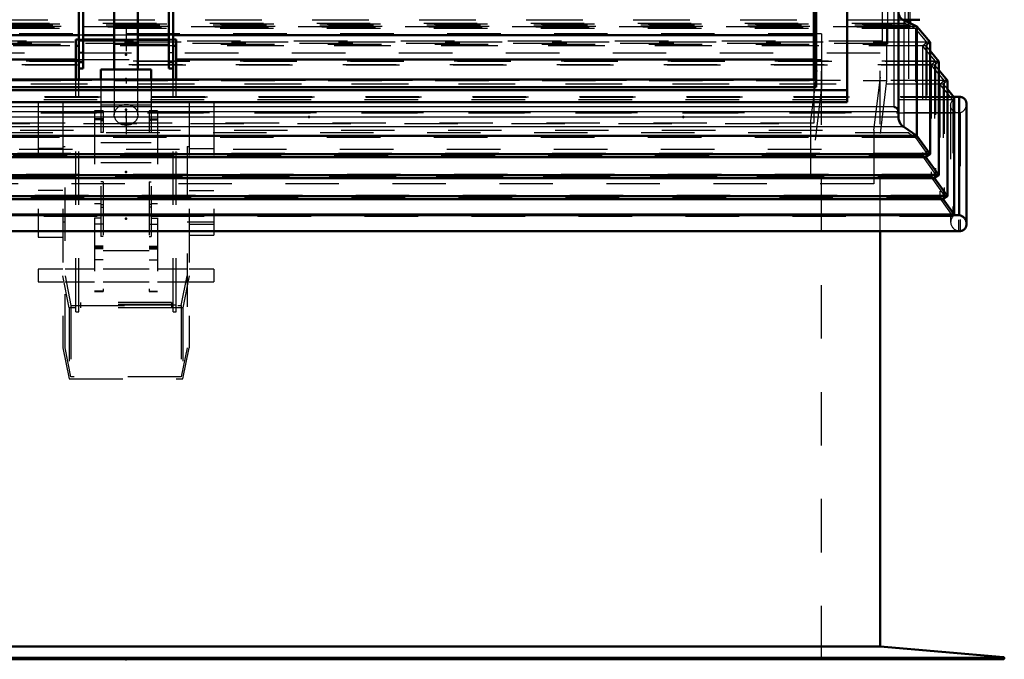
# Model space of a CAD drawing. Header units: millimetres. Extents: x 0 to 428, y 0 to 298.
# Tile 12 of 42: x 157 to 175, y 128 to 140. Entities that reach past the tile are written whole.
import ezdxf

# ---------------------------------------------------------------- set-up
doc = ezdxf.new("R2010")
doc.units = ezdxf.units.MM
doc.linetypes.add('Center', pattern=[1.5, 0.45, -0.5, 0.05, -0.5])
doc.linetypes.add('Dashed', pattern=[2, 1, -1])
for name, color, linetype, lineweight in [('am_0', 7, 'Continuous', 50), ('am_12', 3, 'Continuous', 25), ('am_3', 6, 'Dashed', 25), ('am_6', 2, 'Continuous', 35), ('am_7', 7, 'Center', 25), ('am_9', 7, 'Continuous', 50)]:
    doc.layers.add(name, color=color, linetype=linetype, lineweight=lineweight)

# ---------------------------------------------------------------- blocks, each defined once
blk = doc.blocks.new('37_FGS30010015025O3U_0_in_FDFneo100150C2325N1N4N_300Op0__1203')
at = {"layer": 'am_0'}
for p, q in [((173.39, 139.693), (173.714, 139.693)), ((173.439, 139.668), (173.439, 139.693)), ((173.534, 139.623), (173.534, 139.693))]:
    blk.add_line(p, q, dxfattribs=at)
at = {"layer": 'am_12'}
blk.add_line((173.498, 139.64), (173.498, 139.693), dxfattribs=at)
at = {"layer": 'am_3'}
for p, q in [((173.439, 139.693), (173.439, 156.355)), ((173.498, 139.693), (173.498, 156.43)), ((173.533, 139.551), (173.533, 156.451)), ((173.534, 139.693), (173.534, 156.454)), ((173.112, 139.249), (173.112, 155.78)), ((173.012, 139.288), (173.012, 155.276)), ((173.533, 139.551), (144.211, 139.551)), ((173.498, 139.593), (144.246, 139.593)), ((173.439, 139.62), (144.305, 139.62)), ((144.354, 139.693), (173.39, 139.693)), ((144.632, 139.617), (173.112, 139.617)), ((173.112, 139.617), (173.533, 139.551)), ((173.439, 139.62), (173.439, 139.668)), ((173.498, 139.593), (173.439, 139.62)), ((173.498, 139.593), (173.498, 139.64)), ((173.534, 139.553), (173.534, 139.623)), ((173.112, 139.249), (144.632, 139.249)), ((144.645, 139.236), (173.099, 139.236)), ((173.012, 139.288), (144.732, 139.288))]:
    blk.add_line(p, q, dxfattribs=at)
for points in [[(173.533, 139.551), (173.534, 139.552), (173.534, 139.552), (173.534, 139.553), (173.534, 139.554), (173.533, 139.556), (173.533, 139.557), (173.532, 139.558), (173.531, 139.56), (173.53, 139.562), (173.529, 139.563), (173.528, 139.565), (173.527, 139.567), (173.525, 139.569), (173.524, 139.571), (173.522, 139.573), (173.52, 139.575), (173.518, 139.576), (173.517, 139.578), (173.515, 139.58), (173.513, 139.582), (173.511, 139.584), (173.509, 139.585), (173.507, 139.587), (173.505, 139.588), (173.503, 139.589), (173.502, 139.59), (173.5, 139.591), (173.498, 139.592), (173.498, 139.593)], [(173.099, 139.236), (173.095, 139.237), (173.09, 139.238), (173.084, 139.24), (173.078, 139.242), (173.071, 139.246), (173.064, 139.25), (173.056, 139.254), (173.048, 139.26), (173.04, 139.266), (173.031, 139.272), (173.022, 139.279), (173.014, 139.286), (173.012, 139.288)], [(173.112, 139.249), (173.112, 139.245), (173.111, 139.242), (173.109, 139.239), (173.106, 139.238), (173.103, 139.237), (173.099, 139.236)]]:
    blk.add_lwpolyline(points, dxfattribs=at)
at = {"layer": 'am_6'}
for tag, p, flags in [('NB', (178.717, 157.273), 8), ('NN', (178.717, 156.773), 8), ('NT', (178.717, 156.273), 8), ('NBSYN', (178.717, 155.773), 8), ('LINA', (178.717, 155.273), 8), ('CATALOG', (178.717, 154.773), 8), ('IDNR', (178.717, 154.273), 8), ('PN', (178.717, 153.773), 8), ('LODLEVEL', (178.717, 153.273), 8), ('L', (178.717, 152.773), 8), ('W', (178.717, 152.273), 8), ('DP', (178.717, 151.773), 8), ('OP', (178.717, 151.273), 8), ('OC', (178.717, 150.773), 8), ('ExcludeFromBOM', (178.717, 149.773), 8), ('PSOL_0', (178.717, 149.273), 9), ('PSOL_1', (178.717, 148.773), 9), ('PSOL_2', (178.717, 148.273), 9)]:
    blk.add_attdef(tag, p, '', height=0.5, dxfattribs=dict(at, flags=flags))
blk = doc.blocks.new('38_Flat_Glass_Skylight_3001001502_2_0_in_FDFneo100150C2325N1N4N_300Op0__1203')
at = {"layer": 'am_0'}
for p, q in [((171.732, 140.219), (171.732, 138.576)), ((171.776, 140.223), (171.776, 138.432)), ((172.352, 140.144), (172.352, 138.153)), ((173.312, 137.869), (173.312, 139.942)), ((173.412, 139.681), (173.658, 139.565)), ((173.658, 139.565), (173.903, 139.273)), ((173.658, 139.565), (173.658, 137.519)), ((157.992, 139.403), (146.012, 139.403)), ((158.653, 139.403), (158.072, 139.403)), ((159.672, 139.403), (159.092, 139.403)), ((171.732, 139.403), (159.752, 139.403)), ((173.903, 139.273), (173.903, 137.176)), ((173.903, 139.109), (174.066, 138.913)), ((174.066, 138.913), (174.066, 136.782)), ((174.066, 138.75), (174.23, 138.554)), ((171.776, 138.571), (145.968, 138.571)), ((171.776, 138.432), (145.968, 138.432)), ((171.732, 138.576), (146.012, 138.576)), ((174.23, 138.554), (174.23, 136.389)), ((172.352, 138.372), (145.392, 138.372)), ((174.23, 138.391), (174.356, 138.24)), ((174.451, 138.249), (174.348, 138.249)), ((174.348, 138.249), (174.446, 138.249)), ((174.446, 138.249), (174.446, 136.039)), ((172.352, 138.153), (145.392, 138.153)), ((174.356, 138.24), (174.356, 136.048)), ((174.587, 135.873), (174.587, 138.113)), ((173.658, 137.519), (144.086, 137.519)), ((173.658, 137.519), (173.412, 137.686)), ((173.903, 137.176), (173.658, 137.519)), ((173.903, 137.176), (143.841, 137.176)), ((173.823, 137.124), (173.903, 137.176)), ((173.823, 137.124), (143.921, 137.124)), ((174.066, 136.782), (173.823, 137.124)), ((174.066, 136.782), (143.678, 136.782)), ((173.987, 136.73), (174.066, 136.782)), ((173.987, 136.73), (143.757, 136.73)), ((174.23, 136.389), (173.987, 136.73)), ((174.23, 136.389), (143.514, 136.389)), ((174.15, 136.337), (143.594, 136.337)), ((174.15, 136.337), (174.23, 136.389)), ((174.356, 136.048), (174.15, 136.337)), ((174.446, 136.039), (143.298, 136.039)), ((174.356, 136.048), (143.388, 136.048)), ((174.468, 135.738), (143.276, 135.738))]:
    blk.add_line(p, q, dxfattribs=at)
for points in [[(173.412, 139.681), (173.397, 139.688), (173.383, 139.698), (173.371, 139.708), (173.359, 139.719), (173.348, 139.732), (173.339, 139.746), (173.331, 139.76), (173.324, 139.776), (173.319, 139.792), (173.315, 139.808), (173.313, 139.825), (173.312, 139.842)], [(174.587, 138.113), (174.586, 138.126), (174.585, 138.139), (174.582, 138.152), (174.578, 138.164), (174.573, 138.175), (174.567, 138.187), (174.559, 138.197), (174.551, 138.207), (174.542, 138.215), (174.533, 138.223), (174.522, 138.23), (174.511, 138.236), (174.499, 138.241), (174.487, 138.245), (174.474, 138.247), (174.461, 138.249), (174.448, 138.249), (174.446, 138.249)], [(173.228, 138.061), (173.235, 138.06), (173.243, 138.058), (173.25, 138.056), (173.257, 138.053), (173.264, 138.05), (173.27, 138.046), (173.276, 138.041), (173.282, 138.036), (173.287, 138.031), (173.292, 138.025), (173.297, 138.018), (173.301, 138.012), (173.304, 138.005), (173.307, 137.998), (173.309, 137.991), (173.311, 137.984), (173.312, 137.976), (173.312, 137.969)], [(173.312, 137.869), (173.313, 137.852), (173.315, 137.834), (173.319, 137.817), (173.324, 137.8), (173.331, 137.783), (173.339, 137.767), (173.348, 137.751), (173.359, 137.736), (173.371, 137.722), (173.383, 137.709), (173.397, 137.697), (173.412, 137.686)], [(174.446, 136.039), (174.459, 136.036), (174.472, 136.032), (174.485, 136.027), (174.497, 136.02), (174.509, 136.013), (174.52, 136.005), (174.531, 135.996), (174.541, 135.986), (174.55, 135.976), (174.558, 135.965), (174.565, 135.953), (174.572, 135.941), (174.577, 135.928), (174.581, 135.915), (174.584, 135.902), (174.586, 135.889), (174.587, 135.875), (174.587, 135.873)], [(174.587, 135.873), (174.586, 135.86), (174.585, 135.847), (174.582, 135.834), (174.578, 135.822), (174.573, 135.811), (174.567, 135.8), (174.559, 135.789), (174.551, 135.78), (174.542, 135.771), (174.533, 135.763), (174.522, 135.756), (174.511, 135.75), (174.499, 135.745), (174.487, 135.741), (174.474, 135.739), (174.468, 135.738)]]:
    blk.add_lwpolyline(points, dxfattribs=at)
at = {"layer": 'am_12'}
for p, q in [((173.228, 140.017), (173.228, 138.061)), ((173.412, 139.681), (173.412, 137.686)), ((173.312, 137.969), (144.432, 137.969)), ((173.228, 138.061), (144.516, 138.061)), ((173.312, 137.869), (144.432, 137.869)), ((173.412, 137.686), (144.332, 137.686))]:
    blk.add_line(p, q, dxfattribs=at)
at = {"layer": 'am_3'}
for p, q in [((173.658, 139.565), (144.086, 139.565)), ((173.501, 139.588), (144.243, 139.588)), ((173.412, 139.681), (144.332, 139.681)), ((173.629, 139.528), (173.501, 139.588)), ((173.501, 139.588), (173.501, 137.575)), ((173.629, 139.528), (144.115, 139.528)), ((158.072, 139.403), (157.992, 139.403)), ((159.092, 139.403), (158.653, 139.403)), ((159.752, 139.403), (159.672, 139.403)), ((173.841, 139.275), (173.629, 139.528)), ((173.629, 139.528), (173.629, 137.489)), ((173.903, 139.273), (143.841, 139.273)), ((173.841, 139.275), (143.903, 139.275)), ((173.823, 139.204), (143.921, 139.204)), ((173.761, 139.206), (143.983, 139.206)), ((173.761, 139.206), (173.841, 139.275)), ((174.004, 138.915), (173.761, 139.206)), ((173.761, 139.206), (173.761, 137.138)), ((173.903, 139.273), (173.823, 139.204)), ((173.823, 139.204), (173.903, 139.109)), ((173.823, 139.204), (173.823, 137.124)), ((173.841, 139.275), (173.841, 137.191)), ((174.066, 138.913), (143.678, 138.913)), ((174.004, 138.915), (143.74, 138.915)), ((173.987, 138.845), (143.757, 138.845)), ((173.925, 138.846), (143.819, 138.846)), ((173.925, 138.846), (174.004, 138.915)), ((174.168, 138.556), (173.925, 138.846)), ((173.925, 138.846), (173.925, 136.745)), ((174.066, 138.913), (173.987, 138.845)), ((173.987, 138.845), (174.066, 138.75)), ((173.987, 138.845), (173.987, 136.73)), ((174.004, 138.915), (174.004, 136.797)), ((174.23, 138.554), (143.514, 138.554)), ((174.168, 138.556), (143.576, 138.556)), ((174.15, 138.485), (143.594, 138.485)), ((174.089, 138.487), (143.656, 138.487)), ((171.732, 138.576), (171.732, 137.76)), ((174.089, 138.487), (174.168, 138.556)), ((174.332, 138.195), (174.089, 138.487)), ((174.089, 138.487), (174.089, 136.351)), ((174.23, 138.554), (174.15, 138.485)), ((174.15, 138.485), (174.23, 138.391)), ((174.15, 138.485), (174.15, 136.337)), ((174.168, 138.556), (174.168, 136.403)), ((174.348, 138.249), (143.396, 138.249)), ((143.396, 138.249), (174.348, 138.249)), ((174.356, 138.24), (143.388, 138.24)), ((174.332, 138.195), (143.412, 138.195)), ((174.289, 138.085), (174.289, 135.908)), ((174.332, 138.195), (174.332, 136.009)), ((143.276, 137.953), (174.468, 137.953)), ((174.435, 137.95), (143.309, 137.95)), ((143.319, 137.949), (174.425, 137.949)), ((174.435, 137.95), (174.425, 137.949)), ((174.435, 137.95), (174.435, 135.741)), ((174.468, 137.953), (174.468, 135.738)), ((171.732, 137.76), (146.012, 137.76)), ((173.501, 137.575), (144.243, 137.575)), ((173.501, 137.575), (173.629, 137.489)), ((173.629, 137.489), (144.115, 137.489)), ((173.629, 137.489), (173.841, 137.191)), ((173.841, 137.191), (143.903, 137.191)), ((173.841, 137.191), (173.761, 137.138)), ((173.761, 137.138), (143.983, 137.138)), ((173.761, 137.138), (174.004, 136.797)), ((174.004, 136.797), (143.74, 136.797)), ((174.004, 136.797), (173.925, 136.745)), ((173.925, 136.745), (143.819, 136.745)), ((173.925, 136.745), (174.168, 136.403)), ((174.168, 136.403), (143.576, 136.403)), ((174.089, 136.351), (143.656, 136.351)), ((174.168, 136.403), (174.089, 136.351)), ((174.089, 136.351), (174.332, 136.009)), ((174.332, 136.009), (143.412, 136.009)), ((174.435, 135.741), (143.309, 135.741))]:
    blk.add_line(p, q, dxfattribs=at)
for points in [[(174.289, 138.085), (174.29, 138.099), (174.292, 138.112), (174.294, 138.125), (174.298, 138.138), (174.303, 138.151), (174.31, 138.163), (174.317, 138.175), (174.325, 138.186), (174.332, 138.195)], [(174.425, 137.949), (174.412, 137.95), (174.399, 137.952), (174.387, 137.954), (174.375, 137.958), (174.363, 137.964), (174.352, 137.97), (174.342, 137.977), (174.332, 137.985), (174.323, 137.994), (174.315, 138.004), (174.308, 138.014), (174.302, 138.025), (174.298, 138.037), (174.294, 138.049), (174.291, 138.062), (174.29, 138.075), (174.289, 138.085)], [(174.468, 137.953), (174.481, 137.958), (174.493, 137.964), (174.505, 137.97), (174.517, 137.978), (174.527, 137.987), (174.538, 137.996), (174.547, 138.007), (174.556, 138.018), (174.563, 138.029), (174.57, 138.041), (174.575, 138.054), (174.58, 138.067), (174.583, 138.08), (174.586, 138.093), (174.587, 138.106), (174.587, 138.113)], [(174.332, 136.009), (174.324, 136), (174.316, 135.99), (174.309, 135.98), (174.303, 135.968), (174.298, 135.957), (174.294, 135.944), (174.291, 135.932), (174.29, 135.919), (174.289, 135.908)], [(174.289, 135.908), (174.29, 135.894), (174.292, 135.881), (174.294, 135.868), (174.298, 135.855), (174.303, 135.842), (174.31, 135.83), (174.317, 135.818), (174.325, 135.807), (174.334, 135.796), (174.344, 135.786), (174.354, 135.777), (174.365, 135.769), (174.377, 135.761), (174.389, 135.755), (174.402, 135.75), (174.415, 135.746), (174.428, 135.743), (174.435, 135.741)]]:
    blk.add_lwpolyline(points, dxfattribs=at)
at = {"layer": 'am_6'}
for tag, p, flags in [('NB', (179.587, 140.223), 8), ('NN', (179.587, 139.723), 8), ('NT', (179.587, 139.223), 8), ('NBSYN', (179.587, 138.723), 8), ('LINA', (179.587, 138.223), 8), ('CATALOG', (179.587, 137.723), 8), ('IDNR', (179.587, 137.223), 8), ('PN', (179.587, 136.723), 8), ('LODLEVEL', (179.587, 136.223), 8), ('L', (179.587, 135.723), 8), ('W', (179.587, 135.223), 8), ('DP', (179.587, 134.723), 8), ('ExcludeFromBOM', (179.587, 133.723), 8), ('PSOL_0', (179.587, 133.223), 9), ('PSOL_1', (179.587, 132.723), 9)]:
    blk.add_attdef(tag, p, '', height=0.5, dxfattribs=dict(at, flags=flags))
blk = doc.blocks.new('39_FGS30010015025314U_0_in_FDFneo100150C2325N1N4N_300Op0__1203')
at = {"layer": 'am_3'}
for p, q in [((173.092, 139.557), (144.652, 139.557)), ((172.852, 137.623), (173.092, 139.557)), ((173.092, 139.557), (173.092, 138.557)), ((171.876, 139.431), (145.868, 139.431)), ((171.668, 137.749), (171.876, 139.431)), ((171.876, 139.431), (171.876, 138.431)), ((144.652, 138.557), (173.092, 138.557)), ((173.092, 138.557), (172.852, 136.623)), ((145.868, 138.431), (171.876, 138.431)), ((171.876, 138.431), (171.668, 136.749)), ((146.076, 137.749), (171.668, 137.749)), ((171.668, 137.749), (171.668, 136.749)), ((144.892, 137.623), (172.852, 137.623)), ((172.852, 137.623), (172.852, 136.623)), ((172.852, 136.623), (144.892, 136.623)), ((171.668, 136.749), (146.076, 136.749))]:
    blk.add_line(p, q, dxfattribs=at)
at = {"layer": 'am_6'}
for tag, p, flags in [('NB', (178.092, 139.557), 8), ('NN', (178.092, 139.057), 8), ('NT', (178.092, 138.557), 8), ('NBSYN', (178.092, 138.057), 8), ('LINA', (178.092, 137.557), 8), ('CATALOG', (178.092, 137.057), 8), ('IDNR', (178.092, 136.557), 8), ('PN', (178.092, 136.057), 8), ('LODLEVEL', (178.092, 135.557), 8), ('L', (178.092, 135.057), 8), ('W', (178.092, 134.557), 8), ('DP', (178.092, 134.057), 8), ('OP', (178.092, 133.557), 8), ('BA', (178.092, 133.057), 8), ('ExcludeFromBOM', (178.092, 132.057), 8), ('PSOL_0', (178.092, 131.557), 9), ('PSOL_1', (178.092, 131.057), 9), ('PSOL_2', (178.092, 130.557), 9)]:
    blk.add_attdef(tag, p, '', height=0.5, dxfattribs=dict(at, flags=flags))
blk = doc.blocks.new('40_FGS30010015025O310U_0_in_FDFneo100150C2325N1N4N_300Op0__1203')
at = {"layer": 'am_0'}
for p, q in [((158.072, 148.154), (157.992, 148.154)), ((157.992, 148.154), (157.992, 138.576)), ((158.072, 148.154), (158.072, 138.779)), ((158.326, 148.095), (158.072, 148.095)), ((158.322, 148.071), (158.322, 147.988)), ((158.354, 148.13), (158.354, 148.071)), ((158.59, 148.071), (158.59, 148.13)), ((159.126, 148.095), (158.618, 148.095)), ((158.622, 147.988), (158.622, 148.071)), ((159.122, 148.071), (159.122, 147.988)), ((159.154, 148.13), (159.154, 148.071)), ((159.39, 148.071), (159.39, 148.13)), ((159.672, 148.095), (159.418, 148.095)), ((159.422, 147.988), (159.422, 148.071)), ((159.672, 148.154), (159.752, 148.154)), ((159.672, 138.779), (159.672, 148.154)), ((159.752, 138.576), (159.752, 148.154)), ((157.992, 147.882), (157.732, 147.882)), ((160.012, 147.882), (159.752, 147.882)), ((157.732, 147.482), (157.992, 147.482)), ((159.752, 147.482), (160.012, 147.482)), ((158.072, 147.051), (157.992, 147.051)), ((159.672, 147.051), (159.752, 147.051)), ((158.072, 144.869), (157.992, 144.869)), ((159.672, 144.869), (159.752, 144.869)), ((159.672, 141.229), (158.072, 141.229)), ((158.653, 140.73), (158.653, 138.762)), ((159.092, 138.762), (159.092, 140.729)), ((158.072, 140.559), (157.992, 140.559)), ((158.072, 140.549), (158.653, 140.549)), ((159.092, 140.549), (159.672, 140.549)), ((159.672, 140.559), (159.752, 140.559)), ((157.932, 138.576), (157.932, 139.322)), ((157.992, 139.322), (157.932, 139.322)), ((157.932, 139.201), (157.992, 139.201)), ((158.653, 139.322), (158.072, 139.322)), ((158.072, 139.315), (158.653, 139.315)), ((159.672, 139.322), (159.092, 139.322)), ((159.092, 139.315), (159.672, 139.315)), ((159.812, 139.322), (159.752, 139.322)), ((159.752, 139.201), (159.812, 139.201)), ((159.812, 138.576), (159.812, 139.322)), ((158.072, 138.898), (157.992, 138.898)), ((159.672, 138.898), (159.752, 138.898)), ((157.992, 138.779), (158.072, 138.779)), ((158.402, 138.762), (158.402, 138.576)), ((159.342, 138.762), (158.402, 138.762)), ((159.342, 138.762), (159.342, 138.576)), ((159.672, 138.779), (159.752, 138.779))]:
    blk.add_line(p, q, dxfattribs=at)
for points in [[(158.653, 140.729), (158.656, 140.762), (158.674, 140.819), (158.71, 140.875), (158.767, 140.927), (158.828, 140.955), (158.872, 140.96)], [(158.872, 140.96), (158.936, 140.949), (158.991, 140.917), (159.043, 140.865), (159.081, 140.792), (159.092, 140.729)]]:
    blk.add_lwpolyline(points, dxfattribs=at)
for centre, major_axis, start_param, end_param in [((158.472, 148.13), (0.118, 0), 4.712389, 9.424778), ((159.272, 148.13), (0.118, 0), 4.712389, 9.424778), ((158.472, 148.071), (0.15, 0), 2.475874, 3.141593), ((158.472, 148.071), (0.15, 0), 3.141593, 4.712389), ((158.472, 148.13), (0.118, 0), 3.141593, 4.712389), ((158.472, 148.071), (0.118, 0), 3.141593, 6.283185), ((158.472, 148.071), (0.15, 0), 4.712389, 6.283185), ((158.472, 148.071), (0.15, 0), 0, 0.665718), ((159.272, 148.071), (0.15, 0), 2.475874, 3.141593), ((159.272, 148.071), (0.15, 0), 3.141593, 4.712389), ((159.272, 148.13), (0.118, 0), 3.141593, 4.712389), ((159.272, 148.071), (0.118, 0), 3.141593, 6.283185), ((159.272, 148.071), (0.15, 0), 4.712389, 6.948904), ((158.472, 147.988), (0.15, 0), 3.141593, 6.283185), ((159.272, 147.988), (0.15, 0), 3.141593, 6.283185)]:
    blk.add_ellipse(centre, major_axis=major_axis, ratio=0.664252, start_param=start_param, end_param=end_param, dxfattribs=at)
at = {"layer": 'am_3'}
for p, q in [((158.072, 148.095), (157.992, 148.095)), ((157.992, 148.035), (159.752, 148.035)), ((158.618, 148.095), (158.326, 148.095)), ((159.418, 148.095), (159.126, 148.095)), ((159.752, 148.095), (159.672, 148.095)), ((157.392, 147.482), (157.392, 147.882)), ((157.732, 147.882), (157.392, 147.882)), ((158.072, 147.935), (157.992, 147.935)), ((159.752, 147.882), (157.992, 147.882)), ((158.392, 147.929), (158.392, 147.831)), ((158.552, 147.831), (158.552, 147.929)), ((159.192, 147.929), (159.192, 147.831)), ((159.352, 147.831), (159.352, 147.929)), ((159.752, 147.935), (159.672, 147.935)), ((160.352, 147.882), (160.012, 147.882)), ((160.352, 147.482), (160.352, 147.882)), ((157.392, 147.482), (157.732, 147.482)), ((157.992, 147.482), (159.752, 147.482)), ((160.012, 147.482), (160.352, 147.482)), ((158.072, 140.936), (157.992, 140.936)), ((157.992, 140.861), (159.752, 140.861)), ((159.672, 140.921), (158.072, 140.921)), ((159.672, 140.936), (159.752, 140.936)), ((158.653, 140.549), (159.092, 140.549)), ((158.072, 140.44), (157.992, 140.44)), ((159.672, 140.44), (159.752, 140.44)), ((158.072, 139.322), (157.992, 139.322)), ((157.992, 139.315), (158.072, 139.315)), ((159.092, 139.322), (158.653, 139.322)), ((158.653, 139.315), (159.092, 139.315)), ((159.752, 139.322), (159.672, 139.322)), ((159.672, 139.315), (159.752, 139.315)), ((158.072, 139.08), (157.992, 139.08)), ((159.672, 139.08), (159.752, 139.08)), ((158.653, 138.762), (158.653, 137.912)), ((159.092, 137.912), (159.092, 138.762)), ((157.932, 134.229), (157.932, 138.576)), ((157.992, 134.229), (157.992, 138.576)), ((158.402, 138.576), (158.402, 135.638)), ((159.342, 138.576), (159.342, 135.638)), ((159.752, 134.229), (159.752, 138.576)), ((159.812, 134.229), (159.812, 138.576)), ((159.342, 138.371), (158.402, 138.371)), ((157.232, 138.153), (157.232, 135.622)), ((157.692, 138.153), (157.232, 138.153)), ((157.692, 138.153), (157.692, 133.555)), ((159.342, 138.094), (158.402, 138.094)), ((160.052, 138.153), (160.052, 133.555)), ((160.052, 138.153), (160.512, 138.153)), ((160.512, 138.153), (160.512, 135.662)), ((158.442, 137.989), (158.282, 137.989)), ((158.282, 137.989), (158.282, 134.608)), ((158.442, 137.989), (158.442, 137.581)), ((159.462, 137.989), (159.302, 137.989)), ((159.302, 137.989), (159.302, 137.581)), ((159.462, 137.989), (159.462, 134.608)), ((158.442, 137.837), (158.282, 137.837)), ((158.442, 137.818), (158.282, 137.818)), ((158.402, 137.805), (158.442, 137.805)), ((159.302, 137.837), (159.462, 137.837)), ((159.302, 137.818), (159.462, 137.818)), ((159.342, 137.805), (159.302, 137.805)), ((158.442, 137.581), (158.402, 137.581)), ((159.302, 137.581), (159.342, 137.581)), ((159.342, 137.391), (158.402, 137.391)), ((157.692, 137.28), (157.232, 137.28)), ((157.692, 137.319), (157.732, 137.319)), ((157.732, 133.555), (157.732, 137.319)), ((160.012, 137.319), (160.012, 133.555)), ((160.012, 137.319), (160.052, 137.319)), ((160.052, 137.28), (160.512, 137.28)), ((159.342, 137.016), (158.402, 137.016)), ((158.442, 136.66), (158.402, 136.66)), ((158.442, 136.66), (158.442, 134.608)), ((159.302, 136.66), (159.342, 136.66)), ((159.302, 136.66), (159.302, 134.608)), ((157.692, 136.495), (157.232, 136.495)), ((160.052, 136.495), (160.512, 136.495)), ((158.402, 136.249), (158.282, 136.249)), ((158.402, 136.233), (158.442, 136.233)), ((159.342, 136.233), (159.302, 136.233)), ((159.462, 136.249), (159.342, 136.249)), ((158.402, 136.188), (158.442, 136.188)), ((159.342, 136.188), (159.302, 136.188)), ((157.732, 135.903), (157.692, 135.903)), ((158.402, 135.981), (158.282, 135.981)), ((158.442, 135.865), (158.282, 135.865)), ((159.302, 135.865), (159.462, 135.865)), ((159.342, 135.981), (159.462, 135.981)), ((160.512, 135.903), (160.012, 135.903)), ((160.052, 135.865), (160.512, 135.865)), ((158.402, 135.739), (158.282, 135.739)), ((159.342, 135.739), (159.462, 135.739)), ((157.232, 135.622), (157.692, 135.622)), ((158.442, 135.638), (158.402, 135.638)), ((159.302, 135.638), (159.342, 135.638)), ((160.052, 135.662), (160.512, 135.662)), ((158.442, 135.457), (158.282, 135.457)), ((158.442, 135.434), (158.282, 135.434)), ((158.442, 135.406), (158.282, 135.406)), ((159.302, 135.369), (158.442, 135.369)), ((159.302, 135.457), (159.462, 135.457)), ((159.302, 135.434), (159.462, 135.434)), ((159.302, 135.406), (159.462, 135.406)), ((158.442, 135.202), (158.282, 135.202)), ((159.302, 135.202), (159.462, 135.202)), ((157.232, 135.028), (157.232, 134.788)), ((157.692, 135.028), (157.232, 135.028)), ((158.282, 135.028), (157.732, 135.028)), ((159.302, 135.028), (158.442, 135.028)), ((160.012, 135.028), (159.462, 135.028)), ((160.512, 135.028), (160.052, 135.028)), ((160.512, 135.028), (160.512, 134.788)), ((157.232, 134.788), (157.692, 134.788)), ((157.809, 134.305), (157.692, 134.901)), ((157.732, 134.901), (157.841, 134.344)), ((157.732, 134.788), (158.282, 134.788)), ((158.442, 134.788), (159.302, 134.788)), ((159.462, 134.788), (160.012, 134.788)), ((159.903, 134.344), (160.012, 134.901)), ((160.052, 134.901), (159.935, 134.305)), ((160.052, 134.788), (160.512, 134.788)), ((158.442, 134.613), (158.282, 134.613)), ((158.282, 134.608), (158.442, 134.608)), ((159.302, 134.613), (159.462, 134.613)), ((159.302, 134.608), (159.462, 134.608)), ((158.022, 134.403), (158.022, 134.304)), ((159.722, 134.403), (158.022, 134.403)), ((159.722, 134.403), (159.722, 134.304)), ((159.935, 134.305), (157.809, 134.305)), ((157.809, 134.305), (157.809, 132.975)), ((157.841, 134.344), (159.903, 134.344)), ((157.841, 134.344), (157.841, 133.014)), ((159.812, 134.351), (157.932, 134.351)), ((157.932, 134.229), (157.992, 134.229)), ((157.992, 134.343), (158.022, 134.343)), ((159.722, 134.364), (158.022, 134.364)), ((159.722, 134.304), (158.022, 134.304)), ((159.722, 134.343), (159.752, 134.343)), ((159.752, 134.229), (159.812, 134.229)), ((159.903, 134.344), (159.903, 133.014)), ((159.935, 134.305), (159.935, 132.975)), ((157.692, 133.555), (157.809, 132.975)), ((157.841, 133.014), (157.732, 133.555)), ((160.012, 133.555), (159.903, 133.014)), ((159.935, 132.975), (160.052, 133.555)), ((157.809, 132.975), (159.935, 132.975)), ((159.903, 133.014), (157.841, 133.014))]:
    blk.add_line(p, q, dxfattribs=at)
for points in [[(158.552, 147.831), (158.552, 147.836), (158.546, 147.85), (158.533, 147.861), (158.512, 147.868), (158.486, 147.872), (158.46, 147.872), (158.437, 147.869), (158.416, 147.863), (158.4, 147.853), (158.393, 147.837), (158.392, 147.831)], [(158.392, 147.831), (158.394, 147.82), (158.403, 147.802), (158.419, 147.785), (158.442, 147.771), (158.467, 147.766), (158.472, 147.766)], [(158.472, 147.766), (158.497, 147.77), (158.52, 147.781), (158.538, 147.797), (158.549, 147.817), (158.552, 147.831)], [(159.352, 147.831), (159.352, 147.836), (159.346, 147.85), (159.333, 147.861), (159.312, 147.868), (159.286, 147.872), (159.26, 147.872), (159.237, 147.869), (159.216, 147.863), (159.2, 147.853), (159.193, 147.837), (159.192, 147.831)], [(159.192, 147.831), (159.194, 147.82), (159.203, 147.802), (159.219, 147.785), (159.242, 147.771), (159.267, 147.766), (159.272, 147.766)], [(159.272, 147.766), (159.297, 147.77), (159.32, 147.781), (159.338, 147.797), (159.349, 147.817), (159.352, 147.831)], [(159.092, 140.729), (159.091, 140.724), (159.081, 140.673), (159.054, 140.631), (159.008, 140.599), (158.939, 140.578), (158.881, 140.573), (158.822, 140.576), (158.77, 140.586), (158.717, 140.61), (158.672, 140.654), (158.654, 140.704), (158.653, 140.729)], [(158.653, 137.912), (158.653, 137.929), (158.656, 137.946), (158.66, 137.962), (158.666, 137.979), (158.673, 137.995), (158.682, 138.01), (158.692, 138.024), (158.704, 138.038), (158.717, 138.05), (158.731, 138.062), (158.746, 138.072), (158.762, 138.081), (158.779, 138.089), (158.797, 138.096), (158.815, 138.101), (158.834, 138.104), (158.853, 138.107), (158.872, 138.107)], [(158.872, 138.107), (158.891, 138.107), (158.91, 138.104), (158.929, 138.101), (158.947, 138.096), (158.965, 138.089), (158.982, 138.081), (158.998, 138.072), (159.013, 138.062), (159.027, 138.05), (159.04, 138.038), (159.052, 138.024), (159.062, 138.01), (159.071, 137.995), (159.078, 137.979), (159.084, 137.962), (159.088, 137.946), (159.091, 137.929), (159.092, 137.912)], [(159.092, 137.912), (159.091, 137.895), (159.088, 137.878), (159.084, 137.861), (159.078, 137.845), (159.071, 137.829), (159.062, 137.814), (159.052, 137.8), (159.04, 137.786), (159.027, 137.774), (159.013, 137.762), (158.998, 137.752), (158.982, 137.743), (158.965, 137.735), (158.947, 137.728), (158.929, 137.723), (158.91, 137.719), (158.891, 137.717), (158.872, 137.716), (158.853, 137.717), (158.834, 137.719), (158.815, 137.723), (158.797, 137.728), (158.779, 137.735), (158.762, 137.743), (158.746, 137.752), (158.731, 137.762), (158.717, 137.774), (158.704, 137.786), (158.692, 137.8), (158.682, 137.814), (158.673, 137.829), (158.666, 137.845), (158.66, 137.861), (158.656, 137.878), (158.653, 137.895), (158.653, 137.912)]]:
    blk.add_lwpolyline(points, dxfattribs=at)
for centre, major_axis, start_param, end_param in [((158.472, 147.988), (0.15, 0), 0, 3.141593), ((158.472, 148.071), (0.15, 0), 0.665718, 2.475874), ((158.472, 148.071), (0.118, 0), 0, 3.141593), ((159.272, 147.988), (0.15, 0), 0, 3.141593), ((159.272, 148.071), (0.15, 0), 0.665718, 2.475874), ((159.272, 148.071), (0.118, 0), 0, 3.141593), ((158.472, 147.929), (0.08, 0), 4.712389, 9.424778), ((158.472, 147.929), (0.08, 0), 3.141593, 4.712389), ((159.272, 147.929), (0.08, 0), 4.712389, 9.424778), ((159.272, 147.929), (0.08, 0), 3.141593, 4.712389)]:
    blk.add_ellipse(centre, major_axis=major_axis, ratio=0.664252, start_param=start_param, end_param=end_param, dxfattribs=at)
at = {"layer": 'am_7'}
for p, q in [((158.472, 147.667), (158.472, 148.133)), ((159.272, 147.667), (159.272, 148.133)), ((158.872, 141.101), (158.872, 137.228))]:
    blk.add_line(p, q, dxfattribs=at)
at = {"layer": 'am_6'}
for tag, p, flags in [('NB', (165.512, 148.209), 8), ('NN', (165.512, 147.709), 8), ('NT', (165.512, 147.209), 8), ('NBSYN', (165.512, 146.709), 8), ('LINA', (165.512, 146.209), 8), ('CATALOG', (165.512, 145.709), 8), ('IDNR', (165.512, 145.209), 8), ('PN', (165.512, 144.709), 8), ('LODLEVEL', (165.512, 144.209), 8), ('L', (165.512, 143.709), 8), ('W', (165.512, 143.209), 8), ('DP', (165.512, 142.709), 8), ('OP', (165.512, 142.209), 8), ('OC', (165.512, 141.709), 8), ('BA', (165.512, 141.209), 8), ('ExcludeFromBOM', (165.512, 140.209), 8), ('PSOL_0', (165.512, 139.709), 9), ('PSOL_1', (165.512, 139.209), 9), ('PSOL_2', (165.512, 138.709), 9), ('PSOL_3', (165.512, 138.209), 9)]:
    blk.add_attdef(tag, p, '', height=0.5, dxfattribs=dict(at, flags=flags))
blk = doc.blocks.new('41_FGS30010015025301U_0_in_FDFneo100150C2325N1N4N_300Op0__1203')
at = {"layer": 'am_0'}
for p, q in [((146.012, 138.948), (157.932, 138.948)), ((159.812, 138.948), (171.732, 138.948)), ((172.973, 127.968), (172.973, 135.738)), ((144.771, 127.968), (172.973, 127.968)), ((175.274, 127.767), (172.973, 127.968)), ((142.472, 127.727), (175.272, 127.727))]:
    blk.add_line(p, q, dxfattribs=at)
blk.add_lwpolyline([(175.274, 127.767), (175.276, 127.767), (175.277, 127.766), (175.279, 127.766), (175.281, 127.765), (175.282, 127.764), (175.284, 127.763), (175.285, 127.762), (175.286, 127.761), (175.287, 127.76), (175.288, 127.758), (175.289, 127.757), (175.29, 127.755), (175.291, 127.754), (175.291, 127.752), (175.292, 127.75), (175.292, 127.749), (175.292, 127.747), (175.292, 127.745), (175.292, 127.743), (175.291, 127.742), (175.291, 127.74), (175.29, 127.738), (175.289, 127.737), (175.288, 127.735), (175.287, 127.734), (175.286, 127.733), (175.285, 127.732), (175.284, 127.73), (175.282, 127.73), (175.281, 127.729), (175.279, 127.728), (175.277, 127.728), (175.276, 127.727), (175.274, 127.727), (175.272, 127.727)], dxfattribs=at)
at = {"layer": 'am_12'}
blk.add_line((142.47, 127.767), (175.274, 127.767), dxfattribs=at)
at = {"layer": 'am_3'}
for p, q in [((172.973, 139.064), (144.771, 139.064)), ((172.973, 135.738), (172.973, 139.064)), ((157.932, 138.948), (159.812, 138.948)), ((171.732, 138.948), (171.872, 138.948)), ((171.872, 127.727), (171.872, 138.948)), ((144.771, 137.151), (172.973, 137.151)), ((171.872, 137.266), (145.872, 137.266))]:
    blk.add_line(p, q, dxfattribs=at)
at = {"layer": 'am_6'}
for tag, p, flags in [('NB', (180.292, 139.064), 8), ('NN', (180.292, 138.564), 8), ('NT', (180.292, 138.064), 8), ('NBSYN', (180.292, 137.564), 8), ('LINA', (180.292, 137.064), 8), ('CATALOG', (180.292, 136.564), 8), ('IDNR', (180.292, 136.064), 8), ('PN', (180.292, 135.564), 8), ('LODLEVEL', (180.292, 135.064), 8), ('L', (180.292, 134.564), 8), ('W', (180.292, 134.064), 8), ('DP', (180.292, 133.564), 8), ('OP', (180.292, 133.064), 8), ('BA', (180.292, 132.564), 8), ('RT', (180.292, 132.064), 8), ('ExcludeFromBOM', (180.292, 131.064), 8), ('PSOL_0', (180.292, 130.564), 9), ('PSOL_1', (180.292, 130.064), 9), ('PSOL_2', (180.292, 129.564), 9)]:
    blk.add_attdef(tag, p, '', height=0.5, dxfattribs=dict(at, flags=flags))

msp = doc.modelspace()

# ---------------------------------------------------------------- linework, layer by layer
at = {"layer": 'am_9'}
for p in [(158.872, 139.039), (158.872, 138.582), (158.872, 138.582), (158.872, 138.582), (158.872, 138.011), (158.872, 137.871), (158.872, 137.727), (162.292, 137.871), (169.292, 137.871), (158.872, 136.846), (158.872, 135.969), (158.872, 135.969), (158.872, 127.727), (158.872, 127.727), (158.872, 127.727), (158.872, 127.727), (158.872, 127.727)]:
    msp.add_point(p, dxfattribs=at)

# ---------------------------------------------------------------- block references
for name in ['37_FGS30010015025O3U_0_in_FDFneo100150C2325N1N4N_300Op0__1203', '40_FGS30010015025O310U_0_in_FDFneo100150C2325N1N4N_300Op0__1203', '38_Flat_Glass_Skylight_3001001502_2_0_in_FDFneo100150C2325N1N4N_300Op0__1203', '39_FGS30010015025314U_0_in_FDFneo100150C2325N1N4N_300Op0__1203', '41_FGS30010015025301U_0_in_FDFneo100150C2325N1N4N_300Op0__1203']:
    msp.add_blockref(name, (0, 0))

doc.saveas('drawing.dxf')
